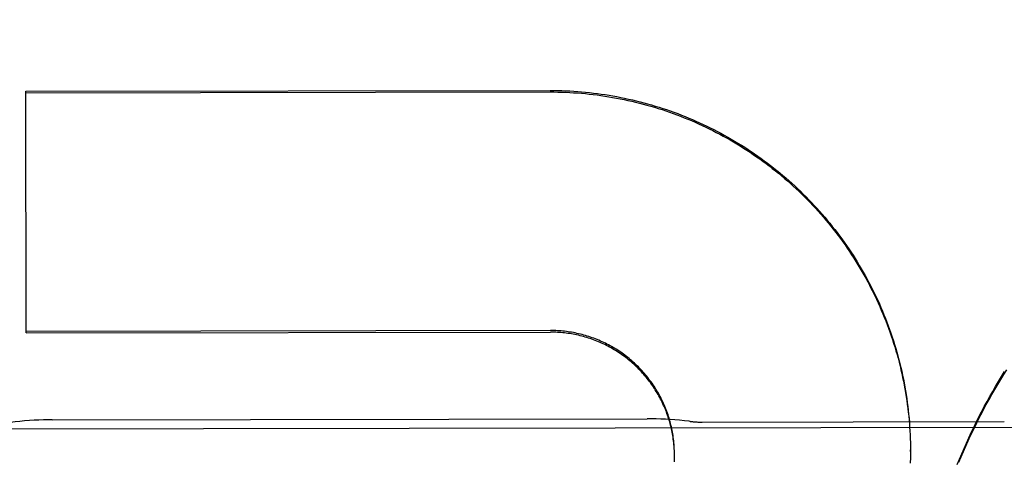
# Model space of a CAD drawing. Header units: inches. Extents: x 0 to 277, y 0 to 179.
# Tile 19 of 94: x 93.62 to 93.865, y 59.604 to 59.713. Entities that reach past the tile are written whole.
import ezdxf

# ---------------------------------------------------------------- set-up
doc = ezdxf.new("R2010")
doc.units = ezdxf.units.IN
doc.header["$LTSCALE"] = 15.2091402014
doc.header["$MEASUREMENT"] = 0
doc.linetypes.add('HIDDEN', pattern=[0.2, 0.1, -0.1])
doc.layers.get('0').update_dxf_attribs({"linetype": 'CONTINUOUS'})
for name, color, linetype in [('02___PRT_ALL_AXES', 7, 'CONTINUOUS'), ('DEFAULT_2', 8, 'HIDDEN'), ('DIMENSIONS', 7, 'CONTINUOUS')]:
    doc.layers.add(name, color=color, linetype=linetype)
doc.styles.get("Standard").update_dxf_attribs({"font": 'txt', "width": 0.8})
doc.dimstyles.new('DIMSTYLE_3', dxfattribs={"dimtxt": 1.2687838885, "dimasz": 1.6266460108, "dimexe": 0.09, "dimexo": 0.07, "dimgap": 0.039, "dimtad": 0, "dimtih": 1, "dimtoh": 1, "dimzin": 4, "dimdsep": 46, "dimtxsty": 'Standard', "dimblk": '_FILLED', "dimblk1": '_FILLED', "dimblk2": '_FILLED', "dimcen": 0.09, "dimadec": 0, "dimazin": 0, "dimtfac": 1, "dimtofl": 0, "dimtmove": 0, "dimatfit": 3, "dimldrblk": '_FILLED', "dimfxl": 0, "dimtolj": 1, "dimtzin": 4, "dimarcsym": 0})

# ---------------------------------------------------------------- blocks, each defined once
blk = doc.blocks.new('_FILLED')
at = {"color": 0, "linetype": 'ByBlock'}
blk.add_solid([(0, 0), (-1, 0.2), (-1, -0.2)], dxfattribs=at)
blk = doc.blocks.new('*D13')
at = {"layer": 'DIMENSIONS', "color": 2, "linetype": 'Continuous'}
for p, q in [((91.0932079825, 109.8408984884), (87.8399159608, 109.8408984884)), ((94.7182079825, 109.8408984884), (97.84260381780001, 109.8408984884))]:
    blk.add_line(p, q, dxfattribs=at)
at = {"layer": 'DIMENSIONS', "color": 2, "linetype": 'Continuous', "xscale": 1.6266460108, "yscale": 1.6266460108, "zscale": 1.6266460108}
blk.add_blockref('_FILLED', (91.0932079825, 109.8408984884), dxfattribs=at)
at = {"layer": 'DIMENSIONS', "color": 2, "linetype": 'Continuous', "xscale": 1.6266460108, "yscale": 1.6266460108, "zscale": 1.6266460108, "rotation": 180}
blk.add_blockref('_FILLED', (94.7182079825, 109.8408984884), dxfattribs=at)
at = {"layer": 'DIMENSIONS', "color": 2, "linetype": 'Continuous', "insert": (98.476995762, 110.4752904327), "char_height": 1.2687838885, "width": 4.0601084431, "attachment_point": 1, "line_spacing_factor": 0.9}
blk.add_mtext('3.63', dxfattribs=at)

msp = doc.modelspace()

# ---------------------------------------------------------------- linework, layer by layer
at = {"layer": '02___PRT_ALL_AXES', "color": 8, "linetype": 'HIDDEN'}
for p, q in [((93.546161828, 59.61132208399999), (94.3586608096, 59.612608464)), ((93.62854516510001, 59.61368493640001), (93.77627103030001, 59.61391882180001)), ((93.78990928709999, 59.6131198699), (93.86490919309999, 59.6132386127))]:
    msp.add_line(p, q, dxfattribs=at)
at = {"layer": 'DEFAULT_2', "color": 8, "linetype": 'HIDDEN'}
for p, q in [((93.62200954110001, 59.6952335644), (93.7521342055, 59.6954395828)), ((93.6221045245, 59.6352404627), (93.62200954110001, 59.6952335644)), ((93.6220101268, 59.6948636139), (93.7521347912, 59.6950696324)), ((93.75222854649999, 59.635852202), (93.62210388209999, 59.6356461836)), ((93.6221045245, 59.6352404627), (93.75222918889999, 59.6354464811)), ((93.8414063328, 59.6121429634), (93.8414698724, 59.61070292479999)), ((93.8414671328, 59.6111637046), (93.8415192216, 59.6097286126)), ((93.84151717, 59.610183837), (93.8415579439, 59.6087537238)), ((93.84155644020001, 59.60920347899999), (93.84158603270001, 59.60777844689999)), ((93.8416026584, 59.6072417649), (93.8416096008, 59.6062606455)), ((93.78300208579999, 59.60584640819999), (93.7829825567, 59.6066954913)), ((93.783015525, 59.6054092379), (93.7830021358, 59.60625487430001)), ((93.7830071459, 59.6036597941), (93.78301718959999, 59.6044909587)), ((93.7830227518, 59.6049719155), (93.7830153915, 59.6058140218)), ((93.7830240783, 59.6047306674), (93.7830223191, 59.6053730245)), ((93.7830237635, 59.6045344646), (93.7830240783, 59.6047306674)), ((93.84161027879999, 59.6058327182), (93.8416064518, 59.6048516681)), ((93.84161027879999, 59.6058327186), (93.8416096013, 59.6062606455)), ((93.7829895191, 59.6032227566), (93.7830051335, 59.6040500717)), ((93.8415911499, 59.6042984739), (93.84156685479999, 59.6029006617))]:
    msp.add_line(p, q, dxfattribs=at)
for points in [[(93.7521342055, 59.6954395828), (93.7531155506, 59.6954357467), (93.754096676, 59.69542113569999), (93.7550776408, 59.695395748), (93.7560582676, 59.6953595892), (93.75703843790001, 59.6953126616), (93.75801803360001, 59.695254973), (93.7589969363, 59.6951865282), (93.7599750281, 59.6951073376), (93.7609521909, 59.6950174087), (93.7619283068, 59.6949167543), (93.7629032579, 59.6948053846), (93.76387692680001, 59.694683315), (93.7648491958, 59.6945505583), (93.76581994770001, 59.6944071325), (93.7667890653, 59.6942530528), (93.76775643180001, 59.6940883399), (93.7687219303, 59.6939130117), (93.76968544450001, 59.6937270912), (93.7706468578, 59.693530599), (93.77160605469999, 59.69332356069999), (93.772562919, 59.6931059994), (93.77351733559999, 59.6928779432), (93.7744691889, 59.69263941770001), (93.77541836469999, 59.6923904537), (93.7763647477, 59.6921310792), (93.7773082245, 59.6918613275), (93.7782486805, 59.6915812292), (93.7791860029, 59.69129082), (93.780120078, 59.690990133), (93.7810507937, 59.69067920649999), (93.78197803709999, 59.690358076), (93.78290169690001, 59.6900267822), (93.783821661, 59.6896853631), (93.7847378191, 59.6893338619), (93.78565006, 59.6889723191), (93.7865582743, 59.68860078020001), (93.7874623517, 59.6882192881), (93.78836218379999, 59.6878278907), (93.78925766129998, 59.6874266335), (93.790148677, 59.6870155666), (93.7910351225, 59.6865947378), (93.7919168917, 59.6861641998), (93.7927938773, 59.6857240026), (93.7936659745, 59.6852742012), (93.79453307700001, 59.6848148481), (93.79539508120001, 59.6843460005), (93.7962518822, 59.68386771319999), (93.7971033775, 59.6833800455), (93.7979494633, 59.6828830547), (93.7987900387, 59.6823768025), (93.79962500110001, 59.68186134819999), (93.8004542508, 59.68133675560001), (93.8012776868, 59.6808030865), (93.8020952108, 59.6802604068), (93.8029067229, 59.6797087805), (93.8037121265, 59.67914827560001), (93.8045113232, 59.6785789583), (93.8053042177, 59.6780008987), (93.80609071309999, 59.6774141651), (93.8068707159, 59.6768188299), (93.8076441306, 59.6762149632), (93.8084108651, 59.6756026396), (93.8091708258, 59.6749819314), (93.8099239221, 59.6743529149), (93.81067006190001, 59.6737156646), (93.81140915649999, 59.6730702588), (93.81214111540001, 59.672416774), (93.81286585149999, 59.6717552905), (93.8135832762, 59.6710858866), (93.8142933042, 59.6704086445), (93.8149958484, 59.6697236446), (93.8156908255, 59.6690309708), (93.81637815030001, 59.6683307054), (93.8170577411, 59.66762293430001), (93.81772951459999, 59.6669077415), (93.8183933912, 59.6661852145), (93.8190492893, 59.6654554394), (93.8196971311, 59.6647185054), (93.82033683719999, 59.6639745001), (93.8209683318, 59.6632235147), (93.82159153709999, 59.6624656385), (93.8222063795, 59.661700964), (93.8228127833, 59.6609295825), (93.82341067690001, 59.66015158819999), (93.8239999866, 59.6593670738), (93.8245806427, 59.658576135), (93.8251525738, 59.6577788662), (93.8257157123, 59.6569753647), (93.8262699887, 59.6561657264), (93.82681533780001, 59.65535005), (93.8273516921, 59.6545284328), (93.8278789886, 59.6537009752), (93.8283971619, 59.6528677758), (93.8289061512, 59.6520289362), (93.82940589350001, 59.6511845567), (93.82989633, 59.65033474), (93.8303774, 59.6494795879), (93.83084904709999, 59.6486192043), (93.8313112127, 59.64775369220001), (93.8317638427, 59.646883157), (93.8322068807, 59.6460077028), (93.8326402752, 59.645127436), (93.8330639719, 59.6442424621), (93.8334779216, 59.6433528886), (93.8338820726, 59.6424588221), (93.83427637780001, 59.6415603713), (93.8346607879, 59.6406576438), (93.8350352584, 59.6397507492), (93.8353997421, 59.6388397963), (93.83575419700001, 59.6379248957), (93.8360985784, 59.63700615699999), (93.8364328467, 59.6360836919), (93.8367569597, 59.6351576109), (93.8370708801, 59.6342280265), (93.83737456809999, 59.6332950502), (93.837667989, 59.6323587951), (93.8379511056, 59.6314193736), (93.83822388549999, 59.63047689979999), (93.83848629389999, 59.6295314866), (93.83873830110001, 59.6285832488), (93.83897987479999, 59.62763230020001), (93.8392109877, 59.6266787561), (93.83943161, 59.6257227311), (93.839641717, 59.6247643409), (93.8398412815, 59.6238037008), (93.84003028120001, 59.622840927), (93.8402086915, 59.6218761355), (93.8403764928, 59.6209094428), (93.84053366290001, 59.6199409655), (93.84068018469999, 59.6189708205), (93.84081603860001, 59.61799912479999), (93.8409412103, 59.6170259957), (93.8410556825, 59.6160515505), (93.8411594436, 59.615075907), (93.84125247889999, 59.6140991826), (93.8413347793, 59.6131214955), (93.8414063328, 59.6121429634)], [(93.7521347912, 59.6950696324), (93.75310915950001, 59.6950658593), (93.75408333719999, 59.6950514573), (93.7550573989, 59.695026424), (93.7560311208, 59.6949907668), (93.7570043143, 59.6949444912), (93.7579769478, 59.6948876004), (93.75894899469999, 59.6948200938), (93.75992025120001, 59.6947419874), (93.7608905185, 59.694653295), (93.7618597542, 59.6945540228), (93.76282790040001, 59.6944441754), (93.7637948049, 59.6943237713), (93.7647603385, 59.6941928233), (93.76572437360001, 59.69405135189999), (93.7666867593, 59.69389937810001), (93.7676474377, 59.6937369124), (93.7686063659, 59.6935639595), (93.7695633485, 59.693380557), (93.7705181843, 59.69318674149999), (93.77147084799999, 59.6929825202), (93.7724213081, 59.6927678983), (93.77336938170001, 59.6925429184), (93.77431490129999, 59.6923076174), (93.7752577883, 59.6920620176), (93.7761979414, 59.6918061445), (93.77713526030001, 59.69154002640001), (93.77806966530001, 59.6912636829), (93.7790009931, 59.6909771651), (93.7799290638, 59.690680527), (93.7808538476, 59.6903737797), (93.78177531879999, 59.69005692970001), (93.78269328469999, 59.689730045), (93.78360755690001, 59.6893931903), (93.784518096, 59.6890463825), (93.785424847, 59.6886896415), (93.78632766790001, 59.6883230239), (93.7872264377, 59.6879465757), (93.7881210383, 59.6875603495), (93.78901132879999, 59.6871644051), (93.7898972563, 59.6867587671), (93.7907787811, 59.6863434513), (93.79165572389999, 59.6859185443), (93.7925278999, 59.6854841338), (93.7933952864, 59.6850402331), (93.7942578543, 59.6845868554), (93.7951154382, 59.68412408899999), (93.79596788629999, 59.6836520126), (93.7968151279, 59.6831706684), (93.7976570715, 59.6826801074), (93.79849362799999, 59.6821803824), (93.7993247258, 59.6816715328), (93.80015022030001, 59.6811536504), (93.8009699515, 59.6806268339), (93.8017838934, 59.6800911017), (93.80259202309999, 59.6795464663), (93.80339417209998, 59.67899304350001), (93.8041901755, 59.6784309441), (93.8049799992, 59.6778601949), (93.805763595, 59.6772808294), (93.8065408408, 59.6766929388), (93.8073116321, 59.6760965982), (93.80807586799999, 59.67549188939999), (93.8088334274, 59.6748789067), (93.8095842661, 59.6742576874), (93.8103283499, 59.6736282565), (93.81106552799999, 59.6729907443), (93.8117956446, 59.67234528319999), (93.8125186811, 59.6716918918), (93.8132346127, 59.6710305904), (93.81394330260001, 59.67036150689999), (93.814644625, 59.6696847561), (93.815338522, 59.6690003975), (93.8160249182, 59.6683085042), (93.81670374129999, 59.66760914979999), (93.81737493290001, 59.6669023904), (93.8180383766, 59.6661883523), (93.8186939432, 59.6654671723), (93.8193416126, 59.6647388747), (93.8199813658, 59.6640034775), (93.82061307, 59.6632611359), (93.8212365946, 59.6625119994), (93.8218519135, 59.6617561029), (93.8224589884, 59.6609934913), (93.8230577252, 59.66022428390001), (93.8236480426, 59.6594485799), (93.824229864, 59.65866648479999), (93.82480309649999, 59.6578781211), (93.82536770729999, 59.6570835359), (93.82592366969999, 59.656282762), (93.8264708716, 59.6554759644), (93.8270091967, 59.65466331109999), (93.8275386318, 59.6538448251), (93.82805915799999, 59.6530205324), (93.8285706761, 59.6521905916), (93.8290730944, 59.6513551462), (93.8295663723, 59.6505142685), (93.83005045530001, 59.6496680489), (93.8305252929, 59.6488165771), (93.830990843, 59.6479599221), (93.8314470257, 59.6470982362), (93.83189375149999, 59.64623168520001), (93.83233100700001, 59.6453602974), (93.83275877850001, 59.6444840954), (93.8331769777, 59.6436032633), (93.8335855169, 59.6427179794), (93.83398438, 59.6418282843), (93.8343735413, 59.640934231), (93.8347529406, 59.6400359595), (93.835122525, 59.6391335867), (93.8354822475, 59.6382272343), (93.83583205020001, 59.6373170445), (93.83617191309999, 59.6364030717), (93.83650181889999, 59.6354853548), (93.8368217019, 59.6345640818), (93.83713149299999, 59.6336394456), (93.8374311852, 59.6327114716), (93.83772076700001, 59.6317801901), (93.8380001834, 59.6308457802), (93.8382693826, 59.6299084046), (93.8385283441, 59.6289681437), (93.8387770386, 59.6280250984), (93.8390154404, 59.6270793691), (93.8392435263, 59.6261310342), (93.83946125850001, 59.6251802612), (93.8396685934, 59.6242272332), (93.83986552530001, 59.6232719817), (93.84005204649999, 59.6223145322), (93.84022811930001, 59.6213550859), (93.8403937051, 59.62039383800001), (93.84054879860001, 59.6194308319), (93.84069338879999, 59.6184661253), (93.8408274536, 59.61749986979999), (93.8409509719, 59.616532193), (93.8410639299, 59.6155632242), (93.8411663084, 59.6145931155), (93.84125810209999, 59.6136219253), (93.8413393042, 59.6126496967), (93.8414099, 59.61167662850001)], [(93.78298243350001, 59.6062833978), (93.78295665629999, 59.6071357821), (93.7829244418, 59.6075756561), (93.7828859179, 59.6080150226), (93.78284109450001, 59.6084537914), (93.7827899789, 59.608891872), (93.78273258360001, 59.6093291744), (93.7826689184, 59.6097656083), (93.7825989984, 59.6102010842), (93.782522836, 59.6106355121), (93.78244044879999, 59.611068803), (93.7823518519, 59.61150086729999), (93.7822570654, 59.61193161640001), (93.782156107, 59.6123609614), (93.7820489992, 59.6127888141), (93.7819357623, 59.6132150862), (93.7818164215, 59.6136396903), (93.7816909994, 59.6140625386), (93.78155952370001, 59.6144835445), (93.78142201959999, 59.6149026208), (93.7812785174, 59.6153196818), (93.7811290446, 59.6157346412), (93.78097363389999, 59.616147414), (93.78081231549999, 59.6165579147), (93.78064512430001, 59.6169660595), (93.78047209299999, 59.6173717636), (93.78029325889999, 59.6177749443), (93.78010865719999, 59.6181755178), (93.7799183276, 59.6185734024), (93.7797223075, 59.6189685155), (93.779520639, 59.6193607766), (93.7793133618, 59.6197501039), (93.77910052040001, 59.6201364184), (93.77888215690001, 59.6205196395), (93.77865831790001, 59.6208996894), (93.7784290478, 59.6212764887), (93.7781943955, 59.621649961), (93.7779544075, 59.6220200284), (93.777709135, 59.62238661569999), (93.7774586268, 59.6227496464), (93.77720293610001, 59.6231090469), (93.776942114, 59.623464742), (93.77667621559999, 59.62381665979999), (93.7764052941, 59.6241647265), (93.77612940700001, 59.6245088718), (93.7758486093, 59.6248490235), (93.7755629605, 59.625185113), (93.7752725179, 59.6255170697), (93.7749773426, 59.6258448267), (93.774677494, 59.6261683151), (93.7743730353, 59.6264874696), (93.77406402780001, 59.6268022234), (93.77375053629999, 59.6271125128), (93.7734326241, 59.6274182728), (93.773110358, 59.6277194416), (93.77278380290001, 59.62801595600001), (93.7724530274, 59.6283077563), (93.7721180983, 59.6285947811), (93.77177908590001, 59.6288769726), (93.7714360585, 59.6291542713), (93.7710890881, 59.6294266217), (93.7707382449, 59.6296939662), (93.7703836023, 59.6299562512), (93.7700252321, 59.6302134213), (93.7696632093, 59.6304654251), (93.76929760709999, 59.630712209), (93.7689285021, 59.63095372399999), (93.76855596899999, 59.63118991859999), (93.7681800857, 59.631420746), (93.7678009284, 59.6316461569), (93.76741857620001, 59.6318661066), (93.7670331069, 59.63208054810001), (93.76664460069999, 59.6322894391), (93.7662531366, 59.6324927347), (93.7658587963, 59.6326903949), (93.7654616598, 59.63288237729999), (93.7650618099, 59.633068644), (93.7646593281, 59.633249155), (93.76425429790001, 59.633423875), (93.763846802, 59.63359276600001), (93.76343692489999, 59.6337557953), (93.7630247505, 59.6339129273), (93.762610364, 59.6340641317), (93.76219385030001, 59.6342093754), (93.76177529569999, 59.6343486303), (93.7613547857, 59.634481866), (93.7609324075, 59.634609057), (93.7605082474, 59.634730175), (93.7600823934, 59.6348451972), (93.7596549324, 59.6349540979), (93.7592259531, 59.6350568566), (93.7587955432, 59.6351534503), (93.75836379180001, 59.63524386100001), (93.7579307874, 59.6353280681), (93.7574966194, 59.6354060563), (93.75706137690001, 59.6354778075), (93.7566251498, 59.635543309), (93.7561880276, 59.6356025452), (93.7557501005, 59.63565550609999), (93.7553114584, 59.6357021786), (93.7548721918, 59.6357425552), (93.75443239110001, 59.6357766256), (93.7539921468, 59.6358043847), (93.7535515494, 59.6358258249), (93.7531106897, 59.6358409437), (93.7526697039, 59.6358497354), (93.75222854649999, 59.635852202)], [(93.7829565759, 59.6067200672), (93.78292451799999, 59.6071562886), (93.7828862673, 59.6075919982), (93.7828418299, 59.6080271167), (93.7827912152, 59.60846156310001), (93.7827344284, 59.6088952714), (93.7826714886, 59.6093281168), (93.7826024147, 59.6097599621), (93.782527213, 59.6101907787), (93.7824458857, 59.6106205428), (93.7823584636, 59.61104910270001), (93.7822649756, 59.611476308), (93.78216543, 59.6119021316), (93.7820598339, 59.61232653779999), (93.7819482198, 59.6127494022), (93.7818306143, 59.6131706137), (93.7817070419, 59.6135900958), (93.7815775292, 59.61400775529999), (93.7814420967, 59.6144235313), (93.78130075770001, 59.6148373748), (93.78115355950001, 59.615249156), (93.7810005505, 59.615658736), (93.7808417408, 59.6160660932), (93.7806771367, 59.6164712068), (93.7805067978, 59.6168739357), (93.7803307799, 59.6172741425), (93.7801491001, 59.617671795), (93.77996177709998, 59.61806685), (93.7797688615, 59.6184592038), (93.77957039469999, 59.6188487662), (93.7793664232, 59.6192354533), (93.7791569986, 59.619619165), (93.7789421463, 59.6199998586), (93.77872188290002, 59.62037749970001), (93.7784962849, 59.6207519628), (93.7782654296, 59.6211231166), (93.7780293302, 59.62149094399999), (93.777787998, 59.6218554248), (93.77754151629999, 59.6222164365), (93.77728996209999, 59.62257386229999), (93.77703336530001, 59.6229276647), (93.77677176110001, 59.6232777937), (93.7765052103, 59.6236241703), (93.7762337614, 59.623966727), (93.77595748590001, 59.6243053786), (93.77567646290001, 59.6246400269), (93.775390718, 59.62497064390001), (93.77510026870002, 59.62529720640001), (93.77480521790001, 59.6256196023), (93.77450566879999, 59.6259377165), (93.7742016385, 59.626251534), (93.7738931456, 59.626561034), (93.77358028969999, 59.6268661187), (93.7732631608, 59.6271666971), (93.7729418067, 59.6274627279), (93.7726162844, 59.6277541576), (93.7722866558, 59.6280409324), (93.771952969, 59.6283230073), (93.7716153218, 59.6286003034), (93.7712738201, 59.6288727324), (93.7709284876, 59.6291402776), (93.7705793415, 59.6294029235), (93.7702265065, 59.6296605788), (93.76987010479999, 59.6299131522), (93.76951016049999, 59.6301606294), (93.7691467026, 59.6304029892), (93.7687798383, 59.6306401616), (93.7684096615, 59.6308720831), (93.7680362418, 59.6310987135), (93.76765966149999, 59.63132000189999), (93.7672799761, 59.6315359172), (93.7668972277, 59.6317464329), (93.7665115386, 59.6319514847), (93.7661230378, 59.6321510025), (93.7657317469, 59.6323449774), (93.7653376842, 59.6325333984), (93.7649409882, 59.6327162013), (93.7645417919, 59.6328933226), (93.7641401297, 59.63306474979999), (93.7637360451, 59.63323046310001), (93.7633296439, 59.6333904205), (93.7629210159, 59.6335445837), (93.76251025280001, 59.6336929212), (93.76209746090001, 59.6338353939), (93.76168268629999, 59.63397198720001), (93.7612659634, 59.63410268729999), (93.7608474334, 59.6342274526), (93.7604272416, 59.6343462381), (93.7600054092, 59.6344590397), (93.7595819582, 59.6345658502), (93.7591570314, 59.6346666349), (93.75873076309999, 59.6347613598), (93.7583032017, 59.6348500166), (93.7578744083, 59.6349325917), (93.7574444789, 59.6350090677), (93.75701349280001, 59.63507942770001), (93.7565815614, 59.6351436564), (93.7561488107, 59.635201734), (93.75571527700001, 59.635253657), (93.7552809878, 59.6352994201), (93.7548460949, 59.6353390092), (93.75441075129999, 59.6353724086), (93.75397498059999, 59.6353996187), (93.75353881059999, 59.63542063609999), (93.7531023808, 59.6354354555), (93.75266585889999, 59.6354440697), (93.75222918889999, 59.6354464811)], [(93.85323024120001, 59.6025872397), (93.8537770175, 59.6039213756), (93.85433659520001, 59.6052501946), (93.8549089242, 59.6065735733), (93.85549395, 59.60789139), (93.8560916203, 59.6092035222), (93.856701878, 59.6105098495), (93.8573246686, 59.6118102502), (93.8579599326, 59.613104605), (93.8586076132, 59.6143927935), (93.85926764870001, 59.6156746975), (93.85993997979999, 59.6169501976), (93.86062454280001, 59.6182191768), (93.861321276, 59.619481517), (93.8620301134, 59.6207371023), (93.8627509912, 59.6219858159), (93.8634838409, 59.6232275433), (93.8642285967, 59.6244621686), (93.8649851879, 59.625689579)], [(93.8536581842, 59.6032028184), (93.854212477, 59.6045279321), (93.8547794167, 59.6058476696), (93.85535896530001, 59.6071619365), (93.85595104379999, 59.6084705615), (93.85655556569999, 59.6097733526), (93.8571725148, 59.6110702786), (93.85780188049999, 59.6123613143), (93.8584435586, 59.6136462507), (93.85909744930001, 59.614924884), (93.85976352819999, 59.6161971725), (93.86044176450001, 59.61746305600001), (93.8611320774, 59.6187223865), (93.86183440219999, 59.6199750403), (93.86254866, 59.6212208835), (93.8632747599, 59.6224597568), (93.8640126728, 59.6236916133), (93.86476238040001, 59.6249164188), (93.8655237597, 59.62613397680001)], [(93.6285461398, 59.613684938), (93.6274923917, 59.6136768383), (93.6263434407, 59.6136534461), (93.6251875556, 59.6136147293), (93.6240254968, 59.6135605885), (93.62285783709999, 59.61349093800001), (93.6216851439, 59.6134057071), (93.6205079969, 59.6133048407), (93.6193269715, 59.6131882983), (93.6181426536, 59.6130560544), (93.61787498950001, 59.6130240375)], [(93.7869432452, 59.6132917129), (93.7866746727, 59.613322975), (93.7854900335, 59.6134514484), (93.78430873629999, 59.61356423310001), (93.7831313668, 59.6136613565), (93.7819585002, 59.61374286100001), (93.7807907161, 59.61380880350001), (93.77962858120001, 59.6138592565), (93.7784726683, 59.6138943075), (93.777323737, 59.6139140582), (93.7762700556, 59.6139188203)], [(93.8415849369, 59.6082227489), (93.8416034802, 59.6068029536), (93.84161027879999, 59.6058327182)], [(93.7830185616, 59.6040970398), (93.78302291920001, 59.6049319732), (93.7830234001, 59.6051593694)], [(93.8416096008, 59.6062606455), (93.8416057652, 59.6052795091), (93.8415919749, 59.60387608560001)]]:
    msp.add_lwpolyline(points, dxfattribs=at)
msp.add_arc((93.78986970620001, 59.6381198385), 0.025, 263.2772684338, 270.0907128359, dxfattribs=at)

# ---------------------------------------------------------------- dimensions: what is measured, and where the dimension line sits
at = {"layer": 'DIMENSIONS', "color": 2, "linetype": 'Continuous'}
dim = msp.add_linear_dim(base=(91.0932079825, 109.8408984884), p1=(94.7182079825, 120.0444787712), p2=(91.0932079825, 58.7934787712), angle=180, dimstyle='DIMSTYLE_3', dxfattribs=at)
dim.commit()
dim.dimension.update_dxf_attribs({"geometry": '*D13', "text_midpoint": (100.5070499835, 109.8408984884), "dimtype": 160})

doc.saveas('drawing.dxf')
